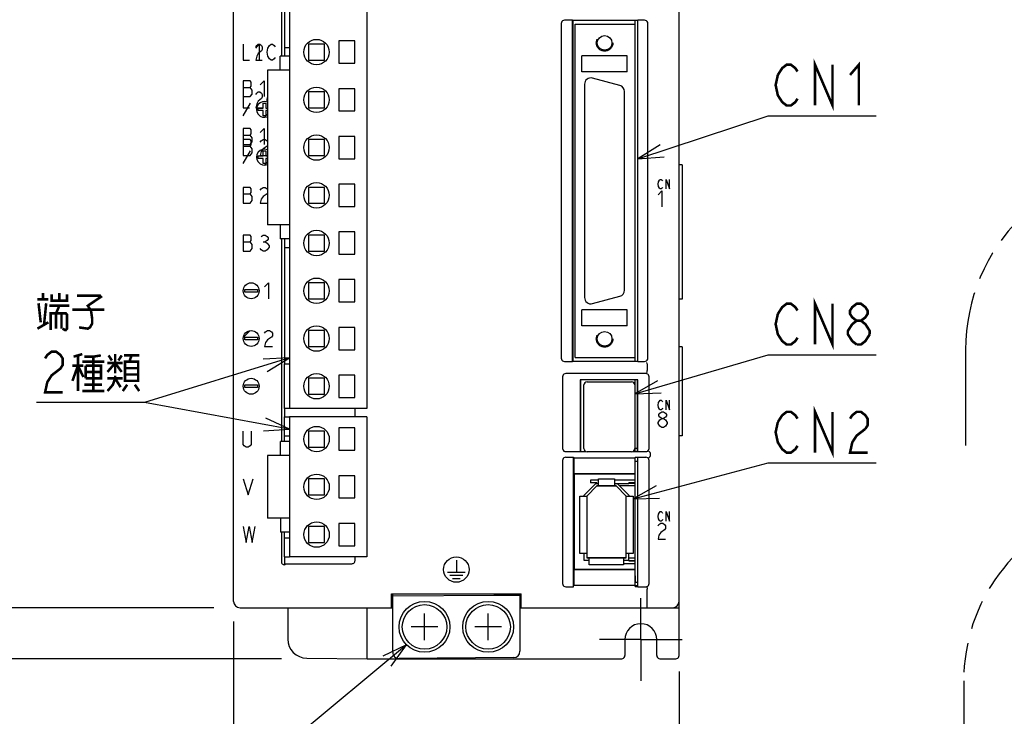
# Model space of a CAD drawing. Extents: x 0 to 840, y 0 to 594.
# Tile 5 of 21: x 376 to 531, y 263 to 372. Entities that reach past the tile are written whole.
import ezdxf

# ---------------------------------------------------------------- set-up
doc = ezdxf.new("R2010")
doc.units = 0
doc.header["$LTSCALE"] = 46.2
for name, pattern in [('CENTER', [0.6, 0.375, -0.075, 0.075, -0.075]), ('HIDDEN', [0.2, 0.1, -0.1]), ('PHANTOM', [0.8, 0.45, -0.05, 0.1, -0.05, 0.1, -0.05])]:
    doc.linetypes.add(name, pattern=pattern)
doc.layers.get('0').update_dxf_attribs({"linetype": 'CONTINUOUS'})
for name, color, linetype in [('ALL_AXIS', 7, 'CONTINUOUS'), ('ALL_CURVE', 7, 'CONTINUOUS'), ('ALL_DIM', 7, 'CONTINUOUS'), ('ALL_FEATURES', 7, 'CONTINUOUS'), ('ALL_NOTE', 7, 'CONTINUOUS'), ('DEFAULT_2', 8, 'HIDDEN')]:
    doc.layers.add(name, color=color, linetype=linetype)
doc.dimstyles.get("Standard").update_dxf_attribs({"dimtxt": 2.5, "dimasz": 2.5, "dimexe": 1.25, "dimexo": 0.625, "dimtad": 1, "dimcen": 2.5, "dimazin": 3, "dimtfac": 1, "dimtmove": 0, "dimatfit": 3})

# ---------------------------------------------------------------- blocks, each defined once
blk = doc.blocks.new('_OPEN')
at = {"color": 0, "linetype": 'BYBLOCK'}
for p, q in [((0, 0), (-1, 0.25)), ((-1, -0.25), (0, 0)), ((-1, 0), (0, 0))]:
    blk.add_line(p, q, dxfattribs=at)
blk = doc.blocks.new('*D2')
at = {"layer": 'ALL_DIM', "color": 2, "linetype": 'CONTINUOUS'}
for p, q in [((600, 270.12), (600, 216)), ((524.75, 241.5), (524.75, 216)), ((524.75, 218), (562.38, 218)), ((600, 218), (562.38, 218))]:
    blk.add_line(p, q, dxfattribs=at)
at = {"layer": 'ALL_DIM', "color": 2, "linetype": 'CONTINUOUS', "xscale": 4, "yscale": 4, "zscale": 4, "rotation": 180}
blk.add_blockref('_OPEN', (524.75, 218), dxfattribs=at)
at = {"layer": 'ALL_DIM', "color": 2, "linetype": 'CONTINUOUS', "xscale": 4, "yscale": 4, "zscale": 4}
blk.add_blockref('_OPEN', (600, 218), dxfattribs=at)
blk = doc.blocks.new('*D4')
at = {"layer": 'ALL_DIM', "color": 2, "linetype": 'CONTINUOUS'}
for p, q in [((407.78, 440), (342, 440)), ((344, 440), (344, 360)), ((344, 280), (344, 360)), ((406.91, 280), (342, 280))]:
    blk.add_line(p, q, dxfattribs=at)
at = {"layer": 'ALL_DIM', "color": 2, "linetype": 'CONTINUOUS', "xscale": 4, "yscale": 4, "zscale": 4}
for p, rotation in [((344, 440), 90), ((344, 280), 270)]:
    blk.add_blockref('_OPEN', p, dxfattribs=dict(at, rotation=rotation))
blk = doc.blocks.new('*D5')
at = {"layer": 'ALL_DIM', "color": 2, "linetype": 'CONTINUOUS'}
for p, q in [((410, 277.82), (410, 230)), ((480, 269.97), (480, 230)), ((410, 232), (445, 232)), ((480, 232), (445, 232))]:
    blk.add_line(p, q, dxfattribs=at)
at = {"layer": 'ALL_DIM', "color": 2, "linetype": 'CONTINUOUS', "xscale": 4, "yscale": 4, "zscale": 4, "rotation": 180}
blk.add_blockref('_OPEN', (410, 232), dxfattribs=at)
at = {"layer": 'ALL_DIM', "color": 2, "linetype": 'CONTINUOUS', "xscale": 4, "yscale": 4, "zscale": 4}
blk.add_blockref('_OPEN', (480, 232), dxfattribs=at)
blk = doc.blocks.new('*D15')
at = {"layer": 'ALL_DIM', "color": 2, "linetype": 'CONTINUOUS'}
for p, q in [((408.13, 440), (328, 440)), ((330, 440), (330, 356)), ((330, 272), (330, 356)), ((417.5, 272), (328, 272))]:
    blk.add_line(p, q, dxfattribs=at)
at = {"layer": 'ALL_DIM', "color": 2, "linetype": 'CONTINUOUS', "xscale": 4, "yscale": 4, "zscale": 4}
for p, rotation in [((330, 440), 90), ((330, 272), 270)]:
    blk.add_blockref('_OPEN', p, dxfattribs=dict(at, rotation=rotation))

msp = doc.modelspace()

# ---------------------------------------------------------------- linework, layer by layer
at = {"color": 7, "linetype": 'CONTINUOUS'}
for p, q in [((467.35, 300.05), (466.08, 300.05)), ((473.1, 300.05), (469.85, 300.05)), ((473.1, 299.65), (472.1, 299.65)), ((473.1, 299.55), (472.1, 299.55)), ((471.3, 286.95), (473.1, 286.95)), ((472.1, 287.45), (473.1, 287.45)), ((472.1, 287.35), (473.1, 287.35))]:
    msp.add_line(p, q, dxfattribs=at)
at = {"layer": 'ALL_AXIS', "color": 7, "linetype": 'CONTINUOUS'}
for p, q in [((418.775, 393.3), (418.775, 311.3)), ((430.925, 388.1), (430.925, 311.3)), ((418.01, 386.3), (418.01, 368)), ((473.1, 371.7), (473.1, 372.26)), ((426.525, 369.05), (426.525, 365.55)), ((429.025, 369.05), (426.525, 369.05)), ((429.025, 365.55), (429.025, 369.05)), ((426.525, 365.55), (429.025, 365.55)), ((415.325, 364.45), (415.325, 340.15)), ((418.775, 364.45), (415.325, 364.45)), ((465.15, 362.25), (465.15, 328.75)), ((470.709, 362.064), (466.409, 363.216)), ((426.525, 361.55), (426.525, 358.05)), ((429.025, 361.55), (426.525, 361.55)), ((429.025, 358.05), (429.025, 361.55)), ((471.45, 329.902), (471.45, 361.098)), ((426.525, 358.05), (429.025, 358.05)), ((426.525, 354.05), (426.525, 350.55)), ((429.025, 354.05), (426.525, 354.05)), ((429.025, 350.55), (429.025, 354.05)), ((426.525, 350.55), (429.025, 350.55)), ((426.525, 346.55), (426.525, 343.05)), ((429.025, 346.55), (426.525, 346.55)), ((429.025, 343.05), (429.025, 346.55)), ((426.525, 343.05), (429.025, 343.05)), ((418.775, 340.15), (415.325, 340.15)), ((429.025, 339.05), (426.525, 339.05)), ((426.525, 339.05), (426.525, 335.55)), ((429.025, 335.55), (429.025, 339.05)), ((418.01, 336.6), (418.01, 318.3)), ((426.525, 335.55), (429.025, 335.55)), ((429.025, 331.55), (426.525, 331.55)), ((426.525, 331.55), (426.525, 328.05)), ((429.025, 328.05), (429.025, 331.55)), ((466.409, 327.784), (470.709, 328.936)), ((426.525, 328.05), (429.025, 328.05)), ((429.025, 324.05), (426.525, 324.05)), ((426.525, 324.05), (426.525, 320.55)), ((429.025, 320.55), (429.025, 324.05)), ((426.525, 320.55), (429.025, 320.55)), ((473.1, 318.74), (473.1, 319.3)), ((429.025, 316.55), (426.525, 316.55)), ((426.525, 316.55), (426.525, 313.05)), ((429.025, 313.05), (429.025, 316.55)), ((473.1, 304.55), (473.1, 315.8)), ((465.05, 305), (465.05, 315)), ((465.55, 315.5), (472.55, 315.5)), ((473.05, 315), (473.05, 305)), ((473.1, 314.905), (473.05, 314.905)), ((426.525, 313.05), (429.025, 313.05)), ((418.01, 311.3), (418.01, 310)), ((430.925, 311.3), (418.775, 311.3)), ((430.935, 310), (418.785, 310)), ((418.785, 310), (418.785, 288)), ((430.935, 310), (430.935, 288)), ((429.035, 308.25), (426.535, 308.25)), ((426.535, 308.25), (426.535, 304.75)), ((429.035, 304.75), (429.035, 308.25)), ((424.285, 307.75), (421.785, 307.75)), ((421.785, 307.75), (421.785, 305.25)), ((424.285, 305.25), (424.285, 307.75)), ((421.785, 305.25), (424.285, 305.25)), ((473.1, 305.095), (473.05, 305.095)), ((473.1, 305.05), (473.5, 305.05)), ((418.785, 303.9), (415.335, 303.9)), ((415.335, 303.9), (415.335, 294.1)), ((426.535, 304.75), (429.035, 304.75)), ((472.55, 304.5), (465.55, 304.5)), ((473.1, 284), (473.1, 303.602)), ((473.1, 303.05), (473.5, 303.05)), ((429.035, 300.75), (426.535, 300.75)), ((426.535, 300.75), (426.535, 297.25)), ((429.035, 297.25), (429.035, 300.75)), ((426.535, 297.25), (429.035, 297.25)), ((418.785, 294.1), (415.335, 294.1)), ((429.035, 293.25), (426.535, 293.25)), ((426.535, 293.25), (426.535, 289.75)), ((429.035, 289.75), (429.035, 293.25)), ((426.535, 289.75), (429.035, 289.75)), ((418.01, 288), (418.01, 286.755)), ((430.935, 288), (418.785, 288)), ((473.1, 284), (473.5, 284)), ((455, 282.122), (455.2, 282.126)), ((455, 280), (455.2, 280))]:
    msp.add_line(p, q, dxfattribs=at)
at = {"layer": 'ALL_AXIS', "color": 7, "linetype": 'CENTER'}
for q in [(474, 281.5), (467.5, 275), (480.5, 275), (474, 268.5)]:
    msp.add_line((474, 275), q, dxfattribs=at)
at = {"layer": 'ALL_AXIS', "color": 7, "linetype": 'CONTINUOUS'}
for centre, radius in [((423.025, 367.3), 2), ((423.025, 359.8), 2), ((423.025, 352.3), 2), ((423.025, 344.8), 2), ((423.025, 337.3), 2), ((423.025, 329.8), 2), ((423.025, 322.3), 2), ((423.025, 314.8), 2), ((423.035, 306.5), 2), ((423.035, 299), 2), ((423.035, 291.5), 2), ((440, 277), 4), ((440, 277), 3.5), ((450, 277), 4), ((450, 277), 3.5)]:
    msp.add_circle(centre, radius, dxfattribs=at)
for centre, radius, start, end in [((466.15, 362.25), 1, 75, 180), ((470.45, 361.098), 1, 0, 75), ((470.45, 329.902), 1, 285, 360), ((466.15, 328.75), 1, 180, 285), ((465.55, 315), 0.5, 90, 180), ((472.55, 315), 0.5, 0, 90), ((465.55, 305), 0.5, 180, 270), ((472.55, 305), 0.5, 270, 360)]:
    msp.add_arc(centre, radius, start, end, dxfattribs=at)
at = {"layer": 'ALL_CURVE', "color": 4, "linetype": 'CONTINUOUS'}
for p, q in [((411.5, 368.55), (411.5, 366.05)), ((413.5, 367.925), (414, 368.55)), ((413.5, 368.133), (413.625, 368.342)), ((413.625, 368.342), (413.875, 368.55)), ((413.875, 368.55), (414.125, 368.55)), ((414, 368.55), (414, 366.05)), ((414.125, 368.55), (414.375, 368.342)), ((414.375, 368.342), (414.5, 368.133)), ((415.375, 367.925), (415.625, 368.342)), ((415.625, 368.342), (415.875, 368.55)), ((415.875, 368.55), (416.125, 368.55)), ((416.125, 368.55), (416.375, 368.342)), ((416.375, 368.342), (416.5, 368.133)), ((413.875, 367.092), (413.625, 366.675)), ((414.375, 367.508), (413.875, 367.092)), ((414.5, 367.717), (414.375, 367.508)), ((414.5, 368.133), (414.5, 367.717)), ((415.25, 367.3), (415.375, 367.925)), ((415.375, 366.675), (415.25, 367.3)), ((411.5, 366.05), (412.5, 366.05)), ((413.625, 366.675), (413.5, 366.05)), ((413.5, 366.05), (414.5, 366.05)), ((415.625, 366.258), (415.375, 366.675)), ((415.875, 366.05), (415.625, 366.258)), ((416.125, 366.05), (415.875, 366.05)), ((416.375, 366.258), (416.125, 366.05)), ((416.5, 366.467), (416.375, 366.258)), ((411.5, 362.8), (411.5, 358.55)), ((412.594, 362.8), (411.5, 362.8)), ((412.75, 362.592), (412.594, 362.8)), ((412.75, 361.967), (412.75, 362.592)), ((414.156, 362.175), (414.781, 362.8)), ((414.781, 362.8), (414.781, 360.3)), ((411.5, 361.758), (412.594, 361.758)), ((412.594, 361.758), (412.75, 361.967)), ((412.906, 361.342), (412.594, 361.758)), ((412.594, 360.3), (412.906, 360.717)), ((412.906, 360.717), (412.906, 361.342)), ((413.5, 360.633), (413.625, 360.842)), ((413.625, 360.842), (413.875, 361.05)), ((413.875, 361.05), (414.125, 361.05)), ((414.125, 361.05), (414.375, 360.842)), ((414.375, 360.842), (414.5, 360.633)), ((414.5, 360.633), (414.5, 360.217)), ((411.5, 360.3), (412.594, 360.3)), ((411.5, 357.3), (412.655, 359.3)), ((413.625, 359.175), (413.5, 358.55)), ((413.875, 359.592), (413.625, 359.175)), ((414.375, 360.008), (413.875, 359.592)), ((414.5, 360.217), (414.375, 360.008)), ((414.65, 358.5), (414.65, 359.3)), ((414.65, 359.3), (415.05, 359.3)), ((415.05, 359.3), (415.05, 358.5)), ((415.25, 359.8), (415.325, 360.175)), ((415.325, 359.425), (415.25, 359.8)), ((411.5, 358.55), (412.5, 358.55)), ((413.5, 358.55), (414.5, 358.55)), ((413.85, 358.1), (413.85, 358.5)), ((413.85, 358.5), (414.65, 358.5)), ((414.65, 358.1), (413.85, 358.1)), ((414.65, 357.3), (414.65, 358.1)), ((415.05, 358.5), (415.325, 358.5)), ((415.05, 358.1), (415.05, 357.3)), ((415.325, 358.1), (415.05, 358.1)), ((415.05, 357.3), (414.65, 357.3)), ((411.5, 355.3), (411.5, 351.05)), ((412.594, 355.3), (411.5, 355.3)), ((412.75, 355.092), (412.594, 355.3)), ((412.594, 354.258), (412.75, 354.467)), ((412.75, 354.467), (412.75, 355.092)), ((414.156, 354.675), (414.781, 355.3)), ((414.781, 355.3), (414.781, 352.8)), ((411.5, 354.258), (412.594, 354.258)), ((412.594, 353.55), (411.5, 353.55)), ((412.906, 353.842), (412.594, 354.258)), ((412.75, 353.342), (412.594, 353.55)), ((412.594, 352.8), (412.906, 353.217)), ((412.75, 352.717), (412.75, 353.342)), ((412.906, 353.217), (412.906, 353.842)), ((414.156, 353.133), (414.312, 353.342)), ((414.312, 353.342), (414.625, 353.55)), ((414.625, 353.55), (414.938, 353.55)), ((414.938, 353.55), (415.25, 353.342)), ((415.25, 353.342), (415.325, 353.242)), ((411.5, 352.8), (412.594, 352.8)), ((411.5, 352.508), (412.594, 352.508)), ((411.5, 349.8), (412.655, 351.8)), ((412.594, 352.508), (412.75, 352.717)), ((412.906, 352.092), (412.594, 352.508)), ((412.594, 351.05), (412.906, 351.467)), ((412.906, 351.467), (412.906, 352.092)), ((414.312, 351.675), (414.156, 351.05)), ((414.625, 352.092), (414.312, 351.675)), ((415.25, 352.508), (414.625, 352.092)), ((414.65, 351), (414.65, 351.8)), ((414.65, 351.8), (415.05, 351.8)), ((415.05, 351.8), (415.05, 351)), ((415.325, 352.608), (415.25, 352.508)), ((411.5, 351.05), (412.594, 351.05)), ((413.85, 350.6), (413.85, 351)), ((413.85, 351), (414.65, 351)), ((414.65, 350.6), (413.85, 350.6)), ((414.156, 351.05), (415.325, 351.05)), ((414.65, 349.8), (414.65, 350.6)), ((415.05, 349.8), (414.65, 349.8)), ((415.05, 351), (415.325, 351)), ((415.05, 350.6), (415.05, 349.8)), ((415.325, 350.6), (415.05, 350.6)), ((476.705, 346.55), (476.775, 346.925)), ((476.775, 346.925), (476.914, 347.175)), ((476.914, 347.175), (477.053, 347.3)), ((477.053, 347.3), (477.193, 347.3)), ((477.193, 347.3), (477.332, 347.175)), ((477.332, 347.175), (477.402, 347.05)), ((477.959, 347.3), (478.516, 345.8)), ((477.959, 345.8), (477.959, 347.3)), ((478.516, 345.8), (478.516, 347.3)), ((411.5, 346.05), (411.5, 343.55)), ((412.594, 346.05), (411.5, 346.05)), ((412.75, 345.842), (412.594, 346.05)), ((412.594, 345.008), (412.75, 345.217)), ((412.75, 345.217), (412.75, 345.842)), ((414.156, 345.633), (414.312, 345.842)), ((414.312, 345.842), (414.625, 346.05)), ((414.625, 346.05), (414.938, 346.05)), ((414.938, 346.05), (415.25, 345.842)), ((415.25, 345.842), (415.325, 345.742)), ((476.775, 346.175), (476.705, 346.55)), ((476.705, 344.875), (477.286, 345.5)), ((476.914, 345.925), (476.775, 346.175)), ((477.053, 345.8), (476.914, 345.925)), ((477.193, 345.8), (477.053, 345.8)), ((477.332, 345.925), (477.193, 345.8)), ((477.286, 345.5), (477.286, 343)), ((477.402, 346.05), (477.332, 345.925)), ((411.5, 345.008), (412.594, 345.008)), ((412.906, 344.592), (412.594, 345.008)), ((412.594, 343.55), (412.906, 343.967)), ((412.906, 343.967), (412.906, 344.592)), ((414.312, 344.175), (414.156, 343.55)), ((414.625, 344.592), (414.312, 344.175)), ((415.25, 345.008), (414.625, 344.592)), ((415.325, 345.108), (415.25, 345.008)), ((411.5, 343.55), (412.594, 343.55)), ((414.156, 343.55), (415.325, 343.55)), ((411.5, 338.55), (411.5, 336.05)), ((412.594, 338.55), (411.5, 338.55)), ((411.5, 337.508), (412.594, 337.508)), ((412.75, 338.342), (412.594, 338.55)), ((412.594, 337.508), (412.75, 337.717)), ((412.906, 337.092), (412.594, 337.508)), ((412.75, 337.717), (412.75, 338.342)), ((414.312, 338.342), (414.625, 338.55)), ((414.625, 338.55), (414.938, 338.55)), ((414.625, 337.508), (414.938, 337.508)), ((414.938, 338.55), (415.25, 338.342)), ((415.25, 337.717), (414.938, 337.508)), ((414.938, 337.508), (415.25, 337.3)), ((415.25, 338.342), (415.406, 338.133)), ((415.406, 337.925), (415.25, 337.717)), ((415.406, 338.133), (415.406, 337.925)), ((411.5, 336.05), (412.594, 336.05)), ((412.594, 336.05), (412.906, 336.467)), ((412.906, 336.467), (412.906, 337.092)), ((414.312, 336.258), (414.156, 336.467)), ((414.625, 336.05), (414.312, 336.258)), ((414.938, 336.05), (414.625, 336.05)), ((415.25, 336.258), (414.938, 336.05)), ((415.25, 337.3), (415.562, 336.883)), ((415.562, 336.675), (415.25, 336.258)), ((415.562, 336.883), (415.562, 336.675)), ((411.75, 329.6), (411.75, 330)), ((411.75, 330), (413.75, 330)), ((413.75, 330), (413.75, 329.6)), ((414.85, 330.425), (415.475, 331.05)), ((415.475, 331.05), (415.475, 328.55)), ((413.75, 329.6), (411.75, 329.6)), ((415.006, 323.342), (415.319, 323.55)), ((415.319, 323.55), (415.631, 323.55)), ((415.631, 323.55), (415.944, 323.342)), ((411.75, 322.1), (411.75, 322.5)), ((411.75, 322.5), (413.75, 322.5)), ((413.75, 322.1), (411.75, 322.1)), ((413.75, 322.5), (413.75, 322.1)), ((414.85, 323.133), (415.006, 323.342)), ((415.319, 322.092), (415.006, 321.675)), ((415.944, 322.508), (415.319, 322.092)), ((415.944, 323.342), (416.1, 323.133)), ((416.1, 322.717), (415.944, 322.508)), ((416.1, 323.133), (416.1, 322.717)), ((415.006, 321.675), (414.85, 321.05)), ((414.85, 321.05), (416.1, 321.05)), ((411.75, 315), (413.75, 315)), ((411.75, 314.6), (411.75, 315)), ((413.75, 314.6), (411.75, 314.6)), ((413.75, 315), (413.75, 314.6)), ((476.705, 311.85), (476.775, 312.225)), ((476.775, 311.475), (476.705, 311.85)), ((476.775, 312.225), (476.914, 312.475)), ((476.914, 311.225), (476.775, 311.475)), ((476.914, 312.475), (477.053, 312.6)), ((477.053, 311.1), (476.914, 311.225)), ((477.053, 312.6), (477.193, 312.6)), ((477.193, 311.1), (477.053, 311.1)), ((477.193, 312.6), (477.332, 312.475)), ((477.332, 311.225), (477.193, 311.1)), ((477.332, 312.475), (477.402, 312.35)), ((477.402, 311.35), (477.332, 311.225)), ((477.959, 312.6), (478.516, 311.1)), ((477.959, 311.1), (477.959, 312.6)), ((478.516, 311.1), (478.516, 312.6)), ((476.705, 309.133), (476.995, 309.55)), ((476.85, 310.383), (476.995, 310.592)), ((476.85, 310.175), (476.85, 310.383)), ((476.995, 309.967), (476.85, 310.175)), ((476.995, 310.592), (477.286, 310.8)), ((477.286, 309.758), (476.995, 309.967)), ((476.995, 309.55), (477.286, 309.758)), ((477.286, 310.8), (477.576, 310.8)), ((477.286, 309.758), (477.576, 309.758)), ((477.576, 310.8), (477.866, 310.592)), ((477.866, 309.967), (477.576, 309.758)), ((477.576, 309.758), (477.866, 309.55)), ((477.866, 310.592), (478.011, 310.383)), ((478.011, 310.175), (477.866, 309.967)), ((477.866, 309.55), (478.156, 309.133)), ((478.011, 310.383), (478.011, 310.175)), ((476.705, 308.925), (476.705, 309.133)), ((476.995, 308.508), (476.705, 308.925)), ((477.286, 308.3), (476.995, 308.508)), ((477.576, 308.3), (477.286, 308.3)), ((477.866, 308.508), (477.576, 308.3)), ((478.156, 308.925), (477.866, 308.508)), ((478.156, 309.133), (478.156, 308.925)), ((411.5, 305.667), (411.5, 307.75)), ((412.75, 307.75), (412.75, 305.667)), ((411.656, 305.458), (411.5, 305.667)), ((411.969, 305.25), (411.656, 305.458)), ((412.281, 305.25), (411.969, 305.25)), ((412.594, 305.458), (412.281, 305.25)), ((412.75, 305.667), (412.594, 305.458)), ((411.5, 300.25), (412.281, 297.75)), ((412.281, 297.75), (413.062, 300.25)), ((476.705, 294.35), (476.775, 294.725)), ((476.775, 293.975), (476.705, 294.35)), ((476.775, 294.725), (476.914, 294.975)), ((476.914, 294.975), (477.053, 295.1)), ((477.053, 295.1), (477.193, 295.1)), ((477.193, 295.1), (477.332, 294.975)), ((477.332, 294.975), (477.402, 294.85)), ((477.959, 295.1), (478.516, 293.6)), ((477.959, 293.6), (477.959, 295.1)), ((478.516, 293.6), (478.516, 295.1)), ((411.5, 292.75), (411.969, 290.25)), ((411.969, 290.25), (412.438, 292.75)), ((412.438, 292.75), (412.906, 290.25)), ((412.906, 290.25), (413.375, 292.75)), ((476.705, 292.883), (476.85, 293.092)), ((476.914, 293.725), (476.775, 293.975)), ((476.85, 293.092), (477.14, 293.3)), ((477.053, 293.6), (476.914, 293.725)), ((477.193, 293.6), (477.053, 293.6)), ((477.14, 293.3), (477.431, 293.3)), ((477.332, 293.725), (477.193, 293.6)), ((477.402, 293.85), (477.332, 293.725)), ((477.431, 293.3), (477.721, 293.092)), ((477.721, 293.092), (477.866, 292.883)), ((477.866, 292.883), (477.866, 292.467)), ((476.85, 291.425), (476.705, 290.8)), ((477.14, 291.842), (476.85, 291.425)), ((477.721, 292.258), (477.14, 291.842)), ((477.866, 292.467), (477.721, 292.258)), ((476.705, 290.8), (477.866, 290.8)), ((445, 287.5), (445, 285.6)), ((443.6, 285.6), (446.4, 285.6)), ((444, 285.1), (446, 285.1)), ((444.4, 284.6), (445.6, 284.6))]:
    msp.add_line(p, q, dxfattribs=at)
at = {"layer": 'ALL_CURVE', "color": 2, "linetype": 'CONTINUOUS'}
for p, q in [((414.85, 357.05), (415.325, 357.525)), ((414.85, 349.55), (415.325, 350.025)), ((411.509, 322.45), (412.6, 323.541))]:
    msp.add_line(p, q, dxfattribs=at)
at = {"layer": 'ALL_CURVE', "color": 40, "linetype": 'CONTINUOUS'}
for p, q in [((465.5, 297.55), (467.1, 299.15)), ((467.1, 299.15), (470.1, 299.15)), ((470.1, 299.15), (471.7, 297.55)), ((465.5, 297.55), (465.5, 287.85)), ((471.7, 287.85), (471.7, 297.55)), ((471.7, 287.85), (465.5, 287.85)), ((440, 274.9), (440, 279.1)), ((450, 274.9), (450, 279.1)), ((442.1, 277), (437.9, 277)), ((452.1, 277), (447.9, 277))]:
    msp.add_line(p, q, dxfattribs=at)
at = {"layer": 'ALL_CURVE', "color": 4, "linetype": 'CONTINUOUS'}
for centre, radius in [((412.75, 329.8), 1.25), ((412.75, 322.3), 1.25), ((412.75, 314.8), 1.25), ((445, 286), 2)]:
    msp.add_circle(centre, radius, dxfattribs=at)
for centre in [(414.85, 358.3), (414.85, 350.8)]:
    msp.add_arc(centre, 1.25, 67.66317, 292.33683, dxfattribs=at)
at = {"layer": 'ALL_FEATURES', "color": 7, "linetype": 'CONTINUOUS'}
for p, q in [((410, 281), (410, 439)), ((480, 272.5), (480, 439)), ((417.5, 394.046), (417.5, 366.65)), ((461.5, 371.8), (461.5, 319.2)), ((463.265, 372.3), (462, 372.3)), ((463.265, 318.7), (463.265, 372.3)), ((463.265, 372.3), (463.3, 372.26)), ((463.3, 372.26), (463.3, 318.74)), ((473.5, 372.26), (463.3, 372.26)), ((463.7, 319.3), (463.7, 371.7)), ((463.7, 371.7), (473.1, 371.7)), ((473.1, 319.3), (473.1, 371.7)), ((473.5, 372.26), (473.535, 372.3)), ((473.5, 372.26), (473.5, 318.74)), ((474.6, 372.3), (473.535, 372.3)), ((473.535, 318.7), (473.535, 372.3)), ((475.1, 319.2), (475.1, 371.8)), ((421.775, 368.55), (421.775, 366.05)), ((424.275, 368.55), (421.775, 368.55)), ((424.275, 366.05), (424.275, 368.55)), ((418, 368), (418, 366.65)), ((418, 368), (418.775, 368)), ((417.335, 364.45), (417.335, 366.65)), ((418.775, 366.65), (417.335, 366.65)), ((421.775, 366.05), (424.275, 366.05)), ((471.85, 366.7), (464.75, 366.7)), ((464.75, 364.2), (464.75, 366.7)), ((471.85, 364.2), (471.85, 366.7)), ((471.85, 364.2), (464.75, 364.2)), ((421.775, 361.05), (421.775, 358.55)), ((424.275, 361.05), (421.775, 361.05)), ((424.275, 358.55), (424.275, 361.05)), ((421.775, 358.55), (424.275, 358.55)), ((421.775, 353.55), (421.775, 351.05)), ((424.275, 353.55), (421.775, 353.55)), ((424.275, 351.05), (424.275, 353.55)), ((421.775, 351.05), (424.275, 351.05)), ((480.5, 349.6), (480, 349.6)), ((480.5, 349.6), (480.5, 328.5)), ((421.775, 346.05), (421.775, 343.55)), ((424.275, 346.05), (421.775, 346.05)), ((424.275, 343.55), (424.275, 346.05)), ((421.775, 343.55), (424.275, 343.55)), ((417.335, 340.15), (417.335, 337.95)), ((418.775, 337.95), (417.335, 337.95)), ((417.5, 337.95), (417.5, 306.1)), ((418, 337.95), (418, 336.6)), ((421.775, 338.55), (421.775, 336.05)), ((424.275, 338.55), (421.775, 338.55)), ((424.275, 336.05), (424.275, 338.55)), ((418, 336.6), (418.775, 336.6)), ((421.775, 336.05), (424.275, 336.05)), ((424.275, 331.05), (421.775, 331.05)), ((421.775, 331.05), (421.775, 328.55)), ((424.275, 328.55), (424.275, 331.05)), ((421.775, 328.55), (424.275, 328.55)), ((480.5, 328.5), (480, 328.5)), ((471.85, 326.8), (464.75, 326.8)), ((464.75, 324.3), (464.75, 326.8)), ((471.85, 324.3), (471.85, 326.8)), ((424.275, 323.55), (421.775, 323.55)), ((421.775, 323.55), (421.775, 321.05)), ((424.275, 321.05), (424.275, 323.55)), ((471.85, 324.3), (464.75, 324.3)), ((421.775, 321.05), (424.275, 321.05)), ((480.5, 321), (480, 321)), ((480.5, 321), (480.5, 307)), ((463.7, 319.3), (473.1, 319.3)), ((418, 318.3), (418.775, 318.3)), ((418, 311.3), (418, 318.3)), ((462, 318.7), (463.265, 318.7)), ((463.265, 318.7), (463.3, 318.74)), ((463.3, 318.74), (473.5, 318.74)), ((473.5, 318.74), (473.535, 318.7)), ((473.535, 318.7), (474.6, 318.7)), ((475, 318.217), (475, 317.262)), ((424.275, 316.05), (421.775, 316.05)), ((421.775, 316.05), (421.775, 313.55)), ((424.275, 313.55), (424.275, 316.05)), ((461.7, 316.304), (461.7, 305.031)), ((474.804, 316.8), (462.196, 316.8)), ((473.517, 315.817), (464.483, 315.817)), ((464.483, 315.817), (464.5, 315.8)), ((464.483, 315.817), (464.483, 304.533)), ((473.5, 315.8), (464.5, 315.8)), ((464.5, 315.8), (464.5, 304.55)), ((473.517, 315.817), (473.5, 315.8)), ((473.5, 304.55), (473.5, 315.8)), ((473.517, 304.533), (473.517, 315.817)), ((475.3, 305.031), (475.3, 316.304)), ((421.775, 313.55), (424.275, 313.55)), ((473.1, 313.735), (473.05, 313.735)), ((473.1, 312.855), (473.05, 312.855)), ((418.775, 311.3), (418, 311.3)), ((429.082, 310), (429.082, 311.3)), ((418.01, 310), (418.785, 310)), ((418.01, 306.1), (418.01, 310)), ((473.1, 310.32), (473.05, 310.32)), ((473.1, 309.68), (473.05, 309.68)), ((418.01, 307), (418.785, 307)), ((473.1, 307.145), (473.05, 307.145)), ((480.5, 307), (480, 307)), ((418.785, 306.1), (417.345, 306.1)), ((417.345, 303.9), (417.345, 306.1)), ((473.1, 306.265), (473.05, 306.265)), ((462.203, 304.533), (464.483, 304.533)), ((462.203, 303.637), (463.413, 303.637)), ((463.413, 303.637), (463.483, 303.567)), ((463.413, 283.3), (463.413, 303.637)), ((463.483, 303.567), (473.048, 303.567)), ((463.483, 303.567), (463.483, 301.067)), ((464.483, 304.533), (464.5, 304.55)), ((464.5, 304.55), (465.363, 304.55)), ((472.737, 304.55), (473.5, 304.55)), ((473.083, 303.602), (473.048, 303.567)), ((473.048, 303.567), (473.048, 301.067)), ((473.483, 303.602), (473.083, 303.602)), ((473.483, 303.602), (473.517, 303.637)), ((473.517, 304.533), (473.5, 304.55)), ((473.5, 303.62), (473.5, 283.367)), ((473.517, 304.533), (474.797, 304.533)), ((473.517, 303.637), (474.797, 303.637)), ((473.517, 283.3), (473.517, 303.637)), ((475.475, 304.337), (475.475, 303.833)), ((461.7, 303.138), (461.7, 283.797)), ((475.3, 283.797), (475.3, 303.138)), ((424.285, 300.25), (421.785, 300.25)), ((421.785, 300.25), (421.785, 297.75)), ((424.285, 297.75), (424.285, 300.25)), ((463.483, 301.067), (473.048, 301.067)), ((463.483, 301.067), (463.5, 301.05)), ((473.03, 301.05), (463.5, 301.05)), ((463.5, 301.05), (463.5, 286.05)), ((467.35, 300.25), (469.85, 300.25)), ((467.35, 299.15), (467.35, 300.25)), ((469.85, 300.25), (469.85, 299.15)), ((473.03, 301.05), (473.048, 301.067)), ((465.1, 297.716), (466.934, 299.55)), ((467.1, 299.15), (465.5, 297.55)), ((466.08, 300.05), (466.08, 299.65)), ((467.08, 299.65), (466.08, 299.65)), ((466.934, 299.55), (467.35, 299.55)), ((467.08, 299.65), (467.08, 299.55)), ((470.1, 299.15), (467.1, 299.15)), ((469.85, 299.55), (472.1, 299.55)), ((471.7, 297.55), (470.1, 299.15)), ((470.266, 299.55), (472.1, 297.716)), ((473.1, 299.15), (470.666, 299.15)), ((472.1, 299.55), (472.1, 299.65)), ((421.785, 297.75), (424.285, 297.75)), ((464.4, 297.55), (465.5, 297.55)), ((464.4, 288.55), (464.4, 297.55)), ((465.1, 297.55), (465.1, 297.716)), ((465.5, 297.55), (465.5, 287.85)), ((471.7, 297.55), (472.8, 297.55)), ((471.7, 287.85), (471.7, 297.55)), ((472.1, 297.716), (472.1, 297.55)), ((472.8, 297.55), (472.8, 288.55)), ((417.345, 294.1), (417.345, 291.9)), ((424.285, 292.75), (421.785, 292.75)), ((421.785, 292.75), (421.785, 290.25)), ((424.285, 290.25), (424.285, 292.75)), ((418.785, 291.9), (417.345, 291.9)), ((417.5, 291.9), (417.5, 287.254)), ((418.01, 288), (418.01, 291.9)), ((418.01, 291), (418.785, 291)), ((421.785, 290.25), (424.285, 290.25)), ((418.01, 288), (418.785, 288)), ((429.082, 287.418), (429.082, 288)), ((465.5, 288.55), (464.4, 288.55)), ((465.1, 287.45), (465.1, 288.55)), ((472.8, 288.55), (471.7, 288.55)), ((472.1, 287.35), (472.1, 288.55)), ((417.902, 286.764), (418, 286.755)), ((418.079, 286.918), (418, 286.755)), ((418.079, 286.918), (428.582, 286.918)), ((465.9, 287.45), (465.1, 287.45)), ((465.5, 287.85), (471.7, 287.85)), ((465.9, 286.75), (465.9, 287.85)), ((471.3, 286.75), (465.9, 286.75)), ((471.3, 287.85), (471.3, 286.75)), ((472.1, 287.45), (471.3, 287.45)), ((472.1, 287.85), (473.1, 287.85)), ((463.483, 286.033), (463.5, 286.05)), ((463.483, 286.033), (473.048, 286.033)), ((463.483, 286.033), (463.483, 283.567)), ((463.5, 286.05), (473.03, 286.05)), ((473.03, 286.05), (473.048, 286.033)), ((473.048, 286.033), (473.048, 283.567)), ((462.2, 283.3), (463.413, 283.3)), ((463.413, 283.3), (463.483, 283.567)), ((463.483, 283.567), (473.048, 283.567)), ((473.1, 283.367), (473.048, 283.567)), ((473.065, 283.5), (473.5, 283.5)), ((473.1, 283.367), (473.5, 283.367)), ((473.5, 283.367), (473.517, 283.3)), ((473.517, 283.3), (474.8, 283.3)), ((434.8, 282.2), (455.2, 282.2)), ((434.8, 280), (434.8, 282.2)), ((435, 273.009), (435, 282.2)), ((435, 281.86), (451, 282)), ((451, 282), (451, 282.2)), ((451, 282), (455, 281.965)), ((455, 282.2), (455, 273.166)), ((455.2, 280), (455.2, 282.2)), ((475, 280), (475, 282.918)), ((434.8, 281.602), (435, 281.6)), ((434.8, 281.102), (435, 281.1)), ((411, 280), (435, 280)), ((418.506, 280), (418.506, 275.083)), ((431, 272), (431, 280)), ((455.2, 280), (480, 280)), ((471.5, 275), (471.5, 272.5)), ((476.5, 272.5), (476.5, 275)), ((421.481, 272.084), (431, 272)), ((431, 272), (471, 272)), ((454.009, 272.166), (436.009, 272.009)), ((477, 272), (479.5, 272))]:
    msp.add_line(p, q, dxfattribs=at)
at = {"layer": 'ALL_FEATURES', "color": 8, "linetype": 'PHANTOM'}
for p, q in [((525.045, 320.5), (525.045, 305.5)), ((524.75, 268.5), (524.75, 243.5))]:
    msp.add_line(p, q, dxfattribs=at)
at = {"layer": 'ALL_FEATURES', "color": 1, "linetype": 'CONTINUOUS'}
msp.add_line((473.1, 285), (473.1, 284), dxfattribs=at)
at = {"layer": 'ALL_FEATURES', "color": 7, "linetype": 'CONTINUOUS'}
for points in [[(462, 372.3), (461.845, 372.276), (461.706, 372.205), (461.595, 372.094), (461.524, 371.955), (461.5, 371.8)], [(475.1, 371.8), (475.076, 371.955), (475.005, 372.094), (474.894, 372.205), (474.755, 372.276), (474.6, 372.3)], [(461.5, 319.2), (461.524, 319.045), (461.595, 318.906), (461.706, 318.795), (461.845, 318.724), (462, 318.7)], [(474.6, 318.7), (474.755, 318.724), (474.894, 318.795), (475.005, 318.906), (475.076, 319.045), (475.1, 319.2)], [(474.885, 318.521), (474.91, 318.499), (474.94, 318.44), (474.971, 318.349), (474.998, 318.239)], [(474.97, 317.019), (474.984, 317.087), (474.995, 317.172), (475, 317.266)], [(475, 318.217), (475, 318.225), (474.999, 318.232), (474.998, 318.239)], [(462.196, 316.8), (462.041, 316.776), (461.903, 316.706), (461.794, 316.597), (461.724, 316.459), (461.7, 316.304)], [(475.3, 316.304), (475.276, 316.459), (475.206, 316.597), (475.097, 316.706), (474.959, 316.776), (474.804, 316.8)], [(474.942, 316.965), (474.952, 316.976), (474.961, 316.994), (474.97, 317.019)], [(461.7, 305.031), (461.724, 304.878), (461.795, 304.739), (461.906, 304.629), (462.047, 304.557), (462.203, 304.533)], [(474.797, 304.533), (474.953, 304.557), (475.094, 304.629), (475.205, 304.739), (475.276, 304.878), (475.3, 305.031)], [(462.203, 303.637), (462.047, 303.613), (461.906, 303.541), (461.795, 303.431), (461.724, 303.292), (461.7, 303.138)], [(475.3, 303.138), (475.276, 303.292), (475.205, 303.431), (475.094, 303.541), (474.953, 303.613), (474.797, 303.637)], [(475.238, 304.615), (475.269, 304.601), (475.32, 304.558), (475.385, 304.489), (475.454, 304.405)], [(475.238, 303.555), (475.269, 303.569), (475.32, 303.612), (475.385, 303.681), (475.454, 303.765)], [(475.475, 304.337), (475.472, 304.362), (475.465, 304.385), (475.454, 304.405)], [(475.454, 303.765), (475.465, 303.785), (475.472, 303.808), (475.475, 303.833)], [(417.5, 287.254), (417.51, 287.157), (417.538, 287.063), (417.584, 286.977), (417.646, 286.901), (417.722, 286.839), (417.809, 286.792), (417.902, 286.764)], [(428.582, 286.918), (428.691, 286.93), (428.796, 286.966), (428.892, 287.026), (428.973, 287.105), (429.033, 287.201), (429.07, 287.308), (429.082, 287.418)], [(461.7, 283.797), (461.724, 283.643), (461.795, 283.505), (461.905, 283.395), (462.044, 283.325), (462.2, 283.3)], [(474.8, 283.3), (474.956, 283.325), (475.095, 283.395), (475.205, 283.505), (475.276, 283.643), (475.3, 283.797)], [(474.942, 283.219), (474.949, 283.214), (474.956, 283.205), (474.963, 283.192)], [(474.963, 283.192), (474.981, 283.125), (474.994, 283.029), (475, 282.918)], [(418.506, 275.083), (418.563, 274.501), (418.731, 273.942), (419.006, 273.425), (419.375, 272.972), (419.825, 272.599), (420.34, 272.32), (420.899, 272.146), (421.481, 272.084)], [(471, 272), (471.154, 272.024), (471.294, 272.096), (471.405, 272.206), (471.476, 272.345), (471.5, 272.5)], [(476.5, 272.5), (476.524, 272.345), (476.595, 272.206), (476.706, 272.096), (476.846, 272.024), (477, 272)], [(479.5, 272), (479.655, 272.024), (479.794, 272.095), (479.905, 272.206), (479.976, 272.346), (480, 272.5)]]:
    msp.add_lwpolyline(points, dxfattribs=at)
at = {"layer": 'ALL_FEATURES', "color": 1, "linetype": 'CONTINUOUS', "const_width": 0.084}
for points in [[(473.1, 371.7), (473.1, 372.26)], [(473.1, 318.74), (473.1, 319.3)], [(473.1, 304.55), (473.1, 315.8)], [(473.1, 285), (473.1, 303.602)]]:
    msp.add_lwpolyline(points, dxfattribs=at)
at = {"layer": 'ALL_FEATURES', "color": 7, "linetype": 'CONTINUOUS'}
for centre in [(468.3, 368.75), (468.3, 322.25)]:
    msp.add_circle(centre, 1.154, dxfattribs=at)
at = {"layer": 'ALL_FEATURES', "color": 8, "linetype": 'PHANTOM'}
for centre, radius, start in [((554.395, 320.5), 29.35, 90), ((553, 268.5), 28.25, 106.92808)]:
    msp.add_arc(centre, radius, start, 180, dxfattribs=at)
at = {"layer": 'ALL_FEATURES', "color": 7, "linetype": 'CONTINUOUS'}
for centre, radius, start, end in [((472.8, 283.595), 0.3, 336.20496, 342.20158), ((411, 281), 1, 180, 270), ((479, 281), 1, 270, 360), ((474, 275), 2.5, 0, 180), ((436, 273.009), 1, 180, 270.5), ((454, 273.166), 1, 270.5, 360)]:
    msp.add_arc(centre, radius, start, end, dxfattribs=at)
at = {"layer": 'ALL_NOTE', "color": 2, "linetype": 'CONTINUOUS'}
for p, q in [((473.535, 350.553), (494, 357.313)), ((494, 357.313), (494.5, 357.313)), ((494.5, 357.313), (511.012, 357.313)), ((418.775, 319.255), (396, 312.25)), ((473.05, 313.586), (494, 319.763)), ((494, 319.763), (494.5, 319.763)), ((494.5, 319.763), (511.012, 319.763)), ((395.5, 312.25), (378.988, 312.25)), ((395.5, 312.25), (378.988, 312.25)), ((396, 312.25), (395.5, 312.25)), ((396, 312.25), (395.5, 312.25)), ((418.785, 308.056), (396, 312.25)), ((472.8, 297.138), (494, 302.778)), ((494, 302.778), (494.5, 302.778)), ((494.5, 302.778), (511.012, 302.778)), ((437.172, 274.172), (396, 240))]:
    msp.add_line(p, q, dxfattribs=at)
at = {"layer": 'ALL_NOTE', "color": 2, "linetype": 'CONTINUOUS', "const_width": 0.4}
for points in [[(495.532, 363.713), (496.22, 364.78), (496.908, 365.313), (497.596, 365.313), (498.284, 364.78), (498.628, 364.247)], [(501.38, 358.913), (501.38, 365.313), (504.132, 358.913), (504.132, 365.313)], [(506.884, 363.713), (508.26, 365.313), (508.26, 358.913)], [(498.628, 359.98), (498.284, 359.447), (497.596, 358.913), (496.908, 358.913), (496.22, 359.447), (495.876, 359.98), (495.532, 360.513), (495.188, 362.113), (495.532, 363.713)], [(380.02, 328.45), (380.02, 329.45)], [(382.6, 329.45), (382.6, 328.25)], [(379.16, 328.45), (380.88, 328.45)], [(381.396, 329.25), (381.396, 328.25), (383.804, 328.25), (383.804, 329.25)], [(385.352, 329.05), (388.964, 329.05), (389.136, 328.85), (387.072, 327.45), (387.588, 326.65), (387.76, 325.45), (387.76, 324.65), (387.416, 324.05), (387.072, 323.85), (385.696, 324.05)], [(501.38, 321.363), (501.38, 327.763), (504.132, 321.363), (504.132, 327.763)], [(379.332, 327.85), (379.676, 324.85)], [(380.192, 324.45), (380.536, 327.85)], [(381.052, 327.45), (384.148, 327.45)], [(382.084, 326.25), (382.6, 327.45)], [(384.664, 326.85), (389.652, 326.85)], [(495.532, 326.163), (496.22, 327.229), (496.908, 327.763), (497.596, 327.763), (498.284, 327.229), (498.628, 326.696)], [(507.916, 325.096), (507.228, 325.629), (506.884, 326.163), (506.884, 326.696), (507.228, 327.229), (507.916, 327.763), (508.604, 327.763), (509.292, 327.229), (509.636, 326.696), (509.636, 326.163), (509.292, 325.629), (508.604, 325.096)], [(379.16, 323.85), (380.88, 324.85)], [(381.224, 323.65), (381.224, 326.25), (383.632, 326.25), (383.804, 326.05), (383.804, 323.85), (383.632, 323.65), (383.46, 323.65), (383.116, 323.85)], [(382.084, 326.25), (382.084, 323.85)], [(382.944, 326.25), (382.944, 323.85)], [(498.628, 322.429), (498.284, 321.896), (497.596, 321.363), (496.908, 321.363), (496.22, 321.896), (495.876, 322.429), (495.532, 322.963), (495.188, 324.563), (495.532, 326.163)], [(507.228, 324.563), (507.916, 325.096), (508.604, 325.096), (509.292, 324.563), (509.636, 324.029), (509.98, 323.496), (509.98, 322.963)], [(507.916, 321.363), (507.228, 321.896), (506.884, 322.429), (506.54, 322.963), (506.54, 323.496), (507.228, 324.563)], [(509.98, 322.963), (509.292, 321.896), (508.604, 321.363), (507.916, 321.363)], [(380.364, 319.184), (380.708, 319.717), (381.396, 320.25), (382.084, 320.25), (382.772, 319.717), (383.116, 319.184), (383.116, 318.117), (382.772, 317.584), (382.084, 317.05), (381.396, 316.517), (380.708, 315.45), (380.364, 313.85), (383.116, 313.85)], [(384.836, 319.45), (386.212, 319.85)], [(385.524, 319.65), (385.524, 314.05)], [(386.212, 318.65), (389.652, 318.65)], [(386.556, 319.45), (387.932, 319.45), (389.136, 319.65)], [(387.932, 319.45), (387.932, 314.05)], [(390.856, 318.85), (390.34, 319.65)], [(391.372, 319.85), (391.372, 316.85)], [(391.888, 318.85), (392.404, 319.65)], [(392.748, 319.65), (395.156, 319.65)], [(394.984, 318.65), (392.92, 318.65), (392.92, 315.65), (394.984, 315.65), (394.984, 318.65)], [(393.952, 319.65), (393.608, 318.65)], [(384.664, 315.65), (385.524, 318.05), (386.384, 316.25)], [(384.664, 318.05), (386.384, 318.05)], [(386.728, 318.05), (386.728, 316.05)], [(386.728, 316.05), (389.136, 316.05), (389.136, 318.05), (386.728, 318.05)], [(390.168, 317.05), (391.372, 318.45), (392.404, 317.05)], [(390.168, 318.45), (392.576, 318.45)], [(392.92, 317.65), (394.984, 317.65)], [(386.728, 317.05), (389.136, 317.05)], [(391.372, 316.45), (391.372, 316.05), (391.028, 315.05), (390.168, 314.05)], [(390.168, 316.05), (392.576, 316.05)], [(391.372, 316.05), (392.232, 314.65)], [(394.984, 316.65), (392.92, 316.65)], [(386.212, 314.05), (389.652, 314.05)], [(386.556, 315.05), (389.308, 315.05)], [(393.264, 315.05), (392.576, 314.05)], [(394.468, 315.05), (395.156, 314.05)], [(501.38, 304.378), (501.38, 310.778), (504.132, 304.378), (504.132, 310.778)], [(495.532, 309.178), (496.22, 310.245), (496.908, 310.778), (497.596, 310.778), (498.284, 310.245), (498.628, 309.711)], [(506.884, 309.711), (507.228, 310.245), (507.916, 310.778), (508.604, 310.778), (509.292, 310.245), (509.636, 309.711), (509.636, 308.645), (509.292, 308.111)], [(498.628, 305.445), (498.284, 304.911), (497.596, 304.378), (496.908, 304.378), (496.22, 304.911), (495.876, 305.445), (495.532, 305.978), (495.188, 307.578), (495.532, 309.178)], [(509.292, 308.111), (507.916, 307.044), (507.228, 305.978), (506.884, 304.378), (509.636, 304.378)]]:
    msp.add_lwpolyline(points, dxfattribs=at)
at = {"layer": 'ALL_NOTE', "color": 2, "linetype": 'CONTINUOUS'}
for points in [[(477.019, 352.757), (473.535, 350.553), (477.647, 350.858)], [(415.246, 317.123), (418.775, 319.255), (414.658, 319.035)], [(476.604, 315.677), (473.05, 313.586), (477.17, 313.758)], [(414.67, 307.797), (418.785, 308.056), (415.032, 309.763)], [(476.408, 299.132), (472.8, 297.138), (476.923, 297.2)], [(434.732, 270.847), (437.172, 274.172), (433.455, 272.386)]]:
    msp.add_lwpolyline(points, dxfattribs=at)
at = {"layer": 'DEFAULT_2', "color": 8, "linetype": 'HIDDEN'}
for centre in [(468.3, 368.75), (468.3, 322.25)]:
    msp.add_circle(centre, 1.3, dxfattribs=at)

# ---------------------------------------------------------------- dimensions: what is measured, and where the dimension line sits
at = {"layer": 'ALL_DIM', "color": 2, "linetype": 'CONTINUOUS'}
for base, p1, p2, angle, picture, middle in [((330, 440), (418.5, 272), (409.134, 440), 90, '*D15', (330, 347.744)), ((344, 280), (408.78, 440), (407.91, 280), 270, '*D4', (344, 351.744))]:
    dim = msp.add_linear_dim(base=base, p1=p1, p2=p2, angle=angle, dimstyle='Standard', dxfattribs=at)
    dim.commit()
    dim.dimension.update_dxf_attribs({"geometry": picture, "text_midpoint": middle, "dimtype": 128})
for base, p1, p2, picture, middle in [((480, 232), (410, 278.817), (480, 270.972), '*D5', (439.496, 232)), ((600, 218), (524.75, 242.5), (600, 271.116), '*D2', (551.367, 218))]:
    dim = msp.add_linear_dim(base=base, p1=p1, p2=p2, dimstyle='Standard', dxfattribs=at)
    dim.commit()
    dim.dimension.update_dxf_attribs({"geometry": picture, "text_midpoint": middle, "dimtype": 128})

doc.saveas('drawing.dxf')
